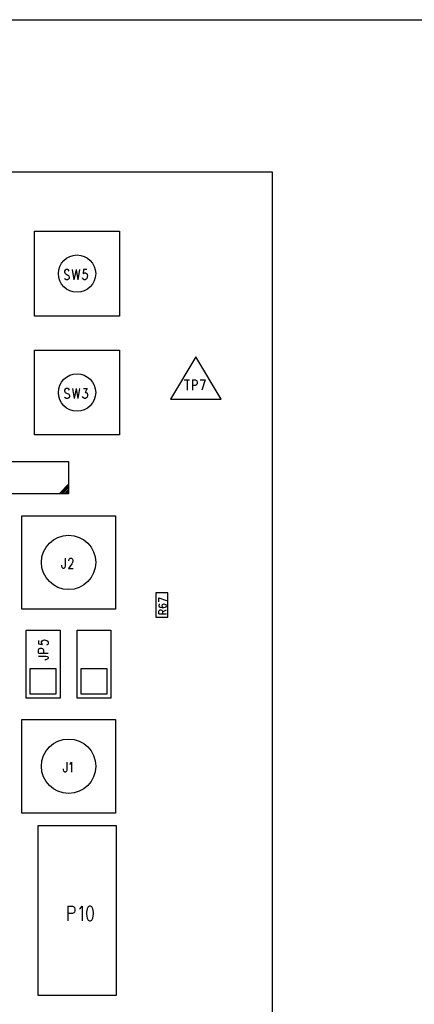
# Model space of a CAD drawing. Extents: x 11.9 to 28.1, y 10.8 to 21.2.
# Tile 15 of 17: x 22.2 to 24.5, y 15.4 to 21.2. Entities that reach past the tile are written whole.
import ezdxf

# ---------------------------------------------------------------- set-up
doc = ezdxf.new("R2010")
doc.units = 0
doc.header["$MEASUREMENT"] = 0
doc.layers.add('LAYNR1', color=2, linetype='Continuous')

msp = doc.modelspace()

# ---------------------------------------------------------------- linework, layer by layer
at = {"layer": 'LAYNR1'}
for points in [[(11.892, 21.199), (28.093, 21.199)], [(22.4592, 19.7178), (22.4552, 19.7238), (22.4492, 19.7278), (22.4412, 19.7278), (22.4352, 19.7238), (22.4312, 19.7178), (22.4312, 19.7138), (22.4332, 19.7078), (22.4352, 19.7038), (22.4392, 19.7018), (22.4512, 19.6958), (22.4552, 19.6938), (22.4572, 19.6898), (22.4592, 19.6858), (22.4592, 19.6758), (22.4552, 19.6718), (22.4492, 19.6678), (22.4412, 19.6678), (22.4352, 19.6718), (22.4312, 19.6758)], [(22.4772, 19.7278), (22.4872, 19.6678)], [(22.4992, 19.7278), (22.4872, 19.6678)], [(22.4992, 19.7278), (22.5092, 19.6678)], [(22.5192, 19.7278), (22.5092, 19.6678)], [(22.5632, 19.7278), (22.5432, 19.7278), (22.5412, 19.7018), (22.5432, 19.7038), (22.5492, 19.7078), (22.5552, 19.7078), (22.5612, 19.7038), (22.5652, 19.6998), (22.5672, 19.6898), (22.5652, 19.6858), (22.5632, 19.6758), (22.5592, 19.6718), (22.5532, 19.6678), (22.5472, 19.6678), (22.5412, 19.6718), (22.5392, 19.6738), (22.5372, 19.6798)], [(23.1372, 19.0778), (23.1672, 19.0778)], [(23.1532, 19.0778), (23.1532, 19.0178)], [(23.1852, 19.0778), (23.1852, 19.0178)], [(23.1852, 19.0778), (23.2032, 19.0778), (23.2092, 19.0738), (23.2112, 19.0718), (23.2132, 19.0658), (23.2132, 19.0578), (23.2112, 19.0518), (23.2092, 19.0498), (23.2032, 19.0458), (23.1852, 19.0458)], [(23.2312, 19.0778), (23.2612, 19.0778)], [(23.2612, 19.0778), (23.2412, 19.0178)], [(22.4612, 19.0178), (22.4572, 19.0238), (22.4512, 19.0278), (22.4412, 19.0278), (22.4352, 19.0238), (22.4312, 19.0178), (22.4312, 19.0138), (22.4332, 19.0078), (22.4352, 19.0038), (22.4392, 19.0018), (22.4532, 18.9958), (22.4572, 18.9938), (22.4592, 18.9898), (22.4612, 18.9858), (22.4612, 18.9758), (22.4572, 18.9718), (22.4512, 18.9678), (22.4412, 18.9678), (22.4352, 18.9718), (22.4312, 18.9758)], [(22.4792, 19.0278), (22.4892, 18.9678)], [(22.4992, 19.0278), (22.4892, 18.9678)], [(22.4992, 19.0278), (22.5092, 18.9678)], [(22.5192, 19.0278), (22.5092, 18.9678)], [(22.5432, 19.0278), (22.5652, 19.0278), (22.5532, 19.0038), (22.5592, 19.0038), (22.5632, 19.0018), (22.5652, 18.9998), (22.5672, 18.9898), (22.5672, 18.9858), (22.5652, 18.9758), (22.5612, 18.9718), (22.5552, 18.9678), (22.5492, 18.9678), (22.5432, 18.9718), (22.5412, 18.9738), (22.5372, 18.9798)], [(22.4552, 18.4638), (22.4012, 18.4098)], [(22.4552, 18.4538), (22.4112, 18.4098)], [(22.4552, 18.4438), (22.4212, 18.4098)], [(22.4552, 18.4338), (22.4312, 18.4078)], [(22.4552, 18.4238), (22.4412, 18.4098)], [(22.4552, 18.4138), (22.4512, 18.4078)], [(22.4352, 18.0278), (22.4352, 17.9818), (22.4332, 17.9738), (22.4312, 17.9718), (22.4272, 17.9678), (22.4232, 17.9678), (22.4192, 17.9718), (22.4172, 17.9738), (22.4152, 17.9818), (22.4152, 17.9878)], [(22.4572, 18.0138), (22.4572, 18.0158), (22.4592, 18.0218), (22.4612, 18.0238), (22.4652, 18.0278), (22.4732, 18.0278), (22.4772, 18.0238), (22.4792, 18.0218), (22.4812, 18.0158), (22.4812, 18.0098), (22.4792, 18.0038), (22.4752, 17.9958), (22.4552, 17.9678), (22.4832, 17.9678)], [(22.9872, 17.7958), (23.0332, 17.7798)], [(22.9872, 17.7718), (22.9872, 17.7958)], [(22.9932, 17.7558), (22.9892, 17.7558), (22.9872, 17.7498), (22.9872, 17.7478), (22.9892, 17.7418), (22.9952, 17.7398), (23.0072, 17.7378), (23.0172, 17.7378), (23.0252, 17.7398), (23.0312, 17.7418), (23.0332, 17.7478), (23.0332, 17.7478), (23.0312, 17.7538), (23.0252, 17.7558), (23.0192, 17.7578), (23.0172, 17.7578), (23.0112, 17.7558), (23.0072, 17.7538), (23.0052, 17.7478), (23.0052, 17.7478), (23.0072, 17.7418), (23.0112, 17.7398), (23.0172, 17.7378)], [(22.9872, 17.7018), (22.9872, 17.7158), (22.9892, 17.7198), (22.9912, 17.7218), (22.9952, 17.7238), (22.9992, 17.7238), (23.0052, 17.7218), (23.0072, 17.7198), (23.0092, 17.7158), (23.0092, 17.7018)], [(22.9872, 17.7018), (23.0332, 17.7018)], [(23.0092, 17.7118), (23.0332, 17.7238)], [(22.2772, 17.5438), (22.2772, 17.5238), (22.3012, 17.5198), (22.2992, 17.5238), (22.2952, 17.5298), (22.2952, 17.5358), (22.2992, 17.5418), (22.3052, 17.5458), (22.3132, 17.5478), (22.3192, 17.5458), (22.3272, 17.5438), (22.3332, 17.5398), (22.3352, 17.5338), (22.3352, 17.5278), (22.3332, 17.5198), (22.3292, 17.5178), (22.3252, 17.5158)], [(22.2772, 17.4698), (22.2772, 17.4878), (22.2792, 17.4938), (22.2812, 17.4958), (22.2872, 17.4978), (22.2952, 17.4978), (22.3012, 17.4958), (22.3052, 17.4938), (22.3072, 17.4878), (22.3072, 17.4698)], [(22.2772, 17.4698), (22.3352, 17.4698)], [(22.2772, 17.4518), (22.3212, 17.4518), (22.3292, 17.4498), (22.3332, 17.4478), (22.3352, 17.4438), (22.3352, 17.4398), (22.3332, 17.4358), (22.3292, 17.4338), (22.3212, 17.4298), (22.3152, 17.4298)], [(22.4452, 16.8278), (22.4452, 16.7818), (22.4432, 16.7738), (22.4412, 16.7718), (22.4372, 16.7678), (22.4332, 16.7678), (22.4292, 16.7718), (22.4272, 16.7738), (22.4252, 16.7818), (22.4252, 16.7878)], [(22.4632, 16.8158), (22.4672, 16.8178), (22.4732, 16.8278), (22.4732, 16.7678)], [(22.4512, 15.9798), (22.4512, 15.8938)], [(22.4512, 15.9798), (22.4792, 15.9798), (22.4872, 15.9758), (22.4912, 15.9718), (22.4932, 15.9638), (22.4932, 15.9518), (22.4912, 15.9438), (22.4872, 15.9398), (22.4792, 15.9358), (22.4512, 15.9358)], [(22.5192, 15.9638), (22.5252, 15.9678), (22.5352, 15.9798), (22.5352, 15.8938)]]:
    msp.add_lwpolyline(points, dxfattribs=at)
for points in [[(23.6552, 13.0038), (14.4052, 13.0038), (14.4052, 20.3038), (23.6552, 20.3038), (23.6552, 13.0038)], [(22.2552, 19.9538), (22.7552, 19.9538), (22.7552, 19.4538), (22.2552, 19.4538), (22.2552, 19.9538)], [(22.2552, 19.2538), (22.7552, 19.2538), (22.7552, 18.7538), (22.2552, 18.7538), (22.2552, 19.2538)], [(23.2052, 19.2138), (23.0552, 18.9638), (23.3552, 18.9638), (23.2052, 19.2138)], [(22.4552, 18.4078), (20.8552, 18.4078), (20.8552, 18.5978), (22.4552, 18.5978), (22.4552, 18.4078)], [(22.1792, 18.2778), (22.7312, 18.2778), (22.7312, 17.7278), (22.1792, 17.7278), (22.1792, 18.2778)], [(23.0412, 17.6818), (23.0412, 17.8238), (22.9692, 17.8238), (22.9692, 17.6818), (23.0412, 17.6818)], [(22.2052, 17.2038), (22.2052, 17.6038), (22.4052, 17.6038), (22.4052, 17.2038), (22.2052, 17.2038)], [(22.5052, 17.2038), (22.5052, 17.6038), (22.7052, 17.6038), (22.7052, 17.2038), (22.5052, 17.2038)], [(22.2292, 17.2278), (22.2292, 17.3798), (22.3812, 17.3798), (22.3812, 17.2278), (22.2292, 17.2278)], [(22.5292, 17.2278), (22.5292, 17.3798), (22.6812, 17.3798), (22.6812, 17.2278), (22.5292, 17.2278)], [(22.1792, 17.0778), (22.7312, 17.0778), (22.7312, 16.5278), (22.1792, 16.5278), (22.1792, 17.0778)], [(22.2752, 15.4538), (22.2752, 16.4538), (22.7352, 16.4538), (22.7352, 15.4538), (22.2752, 15.4538)], [(22.5792, 15.9798), (22.5712, 15.9758), (22.5652, 15.9638), (22.5612, 15.9438), (22.5612, 15.9318), (22.5652, 15.9098), (22.5712, 15.8978), (22.5792, 15.8938), (22.5852, 15.8938), (22.5932, 15.8978), (22.5992, 15.9098), (22.6032, 15.9318), (22.6032, 15.9438), (22.5992, 15.9638), (22.5932, 15.9758), (22.5852, 15.9798), (22.5792, 15.9798)]]:
    msp.add_lwpolyline(points, close=True, dxfattribs=at)
for centre, radius in [((22.5052, 19.7038), 0.11), ((22.5052, 19.0038), 0.11), ((22.4552, 18.0038), 0.16), ((22.4552, 16.8038), 0.16)]:
    msp.add_circle(centre, radius, dxfattribs=at)

doc.saveas('drawing.dxf')
